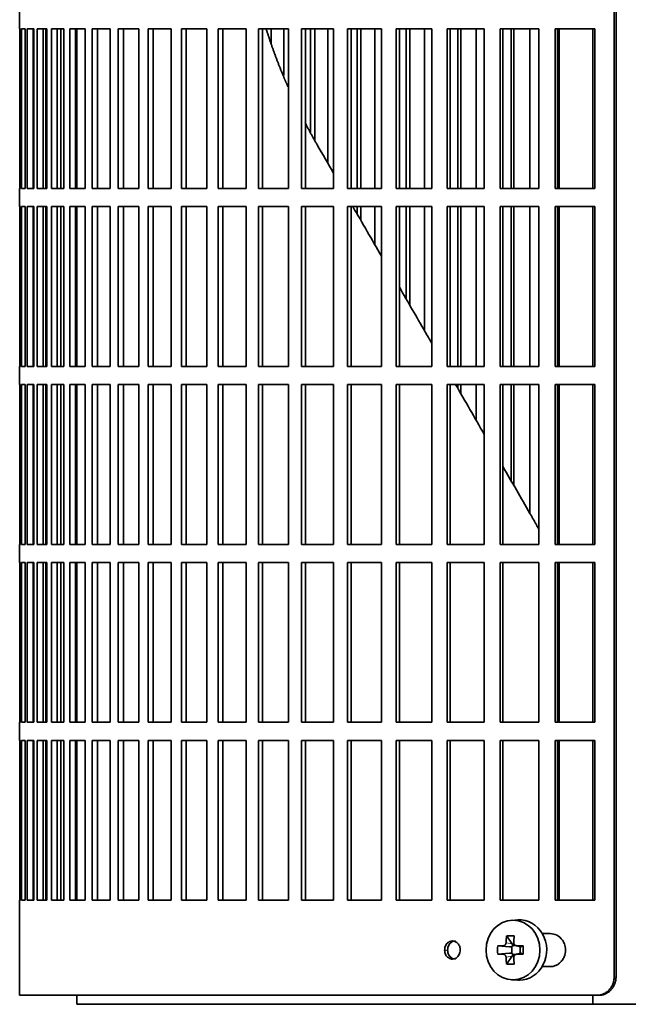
# Model space of a CAD drawing. Header units: millimetres. Extents: x 321 to 1213, y -1919 to 1672.
# Tile 11 of 29: x 328 to 429, y -292 to -128. Entities that reach past the tile are written whole.
import ezdxf

# ---------------------------------------------------------------- set-up
doc = ezdxf.new("R2010")
doc.units = ezdxf.units.MM
for name, color, linetype in [('M5X8_UNI7687', 7, 'Continuous'), ('VSI344-454_FILTR', 7, 'Continuous'), ('VSI344-454_SUPPO', 7, 'Continuous')]:
    doc.layers.add(name, color=color, linetype=linetype)

# ---------------------------------------------------------------- blocks, each defined once
blk = doc.blocks.new('SE')
at = {"layer": 'M5X8_UNI7687', "color": 7, "linetype": 'Continuous', "lineweight": 35}
for p, q in [((410.26, -277.69), (409.21, -277.76)), ((408.42, -280.35), (409.33, -281.65)), ((406.93, -281.99), (408.88, -282.15)), ((409.3, -283.25), (409.3, -282.12)), ((409.47, -281.93), (409.96, -281.93)), ((409.95, -281.96), (410.71, -282.15)), ((410.66, -282.14), (410.66, -283.23)), ((411.17, -281.99), (410.75, -282.15)), ((406.93, -283.37), (408.88, -283.22)), ((408.42, -285.02), (409.33, -283.71)), ((409.98, -283.43), (409.47, -283.43)), ((410.71, -283.21), (409.95, -283.41)), ((411.17, -283.37), (410.75, -283.22)), ((409.21, -287.6), (410.26, -287.67))]:
    blk.add_line(p, q, dxfattribs=at)
at = {"layer": 'M5X8_UNI7687', "color": 4, "linetype": 'Continuous', "lineweight": 9}
for p, q in [((408.88, -282.15), (407.87, -281.97)), ((408.32, -281.47), (409.33, -281.65)), ((410.06, -281.97), (410.75, -282.15)), ((407.87, -283.39), (408.88, -283.22)), ((409.33, -283.71), (408.32, -283.89)), ((410.75, -283.22), (410.06, -283.39))]:
    blk.add_line(p, q, dxfattribs=at)
at = {"layer": 'M5X8_UNI7687', "color": 7, "linetype": 'Continuous', "lineweight": 35}
for centre, radius, start, end in [((417.51, -282.68), 10.6, 176.2556, 183.7444), ((361.81, -282.68), 49.36, 359.1963, 0.8037)]:
    blk.add_arc(centre, radius, start, end, dxfattribs=at)
blk.add_ellipse((409.47, -282.68), major_axis=(0, -4.93), ratio=0.906308, dxfattribs=at)
for centre, major_axis, ratio, start_param, end_param in [((410.53, -282.68), (0, -5), 0.906308, 0, 3.201231), ((413.28, -282.68), (0, 10), 0.5, 1.335108, 1.449667), ((412.22, -285.75), (-8.86, 2.7), 0.529916, -1.123958, -0.974266), ((413, -282.68), (0, 10), 0.34202, 1.335108, 1.449667), ((413.14, -282.84), (-9.99, 0.37), 0.07899, -1.011873, -0.897313), ((408.87, -281.65), (0.85, -0.111), 0.58208, 4.795805, 5.314006), ((409.07, -281.68), (0.019, -0.502), 0.906042, 0.483343, 1.010141), ((408.87, -281.65), (0.561, -0.512), 0.450112, 0.58713, 1.105331), ((413.14, -282.84), (-9.99, 0.37), 0.07899, -1.36869, -1.254131), ((410.75, -281.65), (0.03, 0.507), 0.355475, 3.073309, 3.29989), ((413.14, -282.53), (-9.99, -0.37), 0.07899, 0.897313, 1.011873), ((413.28, -282.68), (0, -10), 0.5, -1.449667, -1.335108), ((408.87, -283.72), (0.85, 0.111), 0.58208, 0.96918, 1.487381), ((409.07, -283.68), (0.019, 0.502), 0.906042, 5.273044, 5.799842), ((408.87, -283.72), (0.561, 0.512), 0.450112, 5.177855, 5.696055), ((413, -282.68), (0, -10), 0.34202, -1.449667, -1.335108), ((413.14, -282.53), (-9.99, -0.37), 0.07899, 1.254131, 1.36869), ((410.75, -283.72), (0.03, -0.507), 0.355475, 2.983295, 3.209876), ((412.22, -279.62), (-8.86, -2.7), 0.529916, 0.974266, 1.123958), ((410.53, -282.68), (0, -5), 0.906308, 6.223547, 6.283185)]:
    blk.add_ellipse(centre, major_axis=major_axis, ratio=ratio, start_param=start_param, end_param=end_param, dxfattribs=at)
for points in [[(407.87, -281.97), (407.88, -281.97), (407.91, -281.97), (407.96, -281.96), (407.99, -281.95), (408.03, -281.93), (408.07, -281.91), (408.11, -281.89), (408.14, -281.86), (408.18, -281.82), (408.21, -281.79), (408.24, -281.75), (408.26, -281.71), (408.28, -281.66), (408.29, -281.62), (408.31, -281.57), (408.32, -281.53), (408.32, -281.49), (408.32, -281.47)], [(409.61, -281.47), (409.61, -281.49), (409.61, -281.53), (409.61, -281.57), (409.62, -281.62), (409.64, -281.66), (409.65, -281.71), (409.67, -281.75), (409.7, -281.79), (409.73, -281.82), (409.77, -281.86), (409.8, -281.89), (409.84, -281.91), (409.88, -281.93), (409.92, -281.95), (409.96, -281.96), (410.01, -281.97), (410.04, -281.97), (410.06, -281.97)], [(408.32, -283.89), (408.32, -283.87), (408.32, -283.84), (408.31, -283.79), (408.29, -283.75), (408.28, -283.7), (408.26, -283.66), (408.24, -283.62), (408.21, -283.58), (408.18, -283.54), (408.14, -283.51), (408.11, -283.48), (408.07, -283.45), (408.03, -283.43), (407.99, -283.41), (407.96, -283.4), (407.91, -283.39), (407.88, -283.39), (407.87, -283.39)], [(410.06, -283.39), (410.04, -283.39), (410.01, -283.39), (409.96, -283.4), (409.92, -283.41), (409.88, -283.43), (409.84, -283.45), (409.8, -283.48), (409.77, -283.51), (409.73, -283.54), (409.7, -283.58), (409.67, -283.62), (409.65, -283.66), (409.64, -283.7), (409.62, -283.75), (409.61, -283.79), (409.61, -283.84), (409.61, -283.87), (409.61, -283.89)]]:
    blk.add_open_spline(points, degree=3, dxfattribs=at)
at = {"layer": 'VSI344-454_FILTR', "color": 7, "linetype": 'Continuous', "lineweight": 35}
for p, q in [((426.24, -287.18), (426.24, -16.18)), ((426.55, -287.18), (426.55, -16.18)), ((327.67, -126.93), (327.67, -129.93)), ((327.67, -129.93), (327.8, -129.93)), ((327.68, -156.43), (327.68, -129.93)), ((327.8, -156.43), (327.8, -129.93)), ((327.96, -129.93), (328.57, -129.93)), ((327.96, -156.43), (327.96, -129.93)), ((328.57, -156.43), (328.57, -129.93)), ((328.93, -129.93), (330.03, -129.93)), ((328.93, -156.43), (328.93, -129.93)), ((329.92, -156.43), (329.92, -129.93)), ((330.03, -156.43), (330.03, -129.93)), ((330.6, -129.93), (332.19, -129.93)), ((330.6, -156.43), (330.6, -129.93)), ((331.58, -156.43), (331.58, -129.93)), ((332.01, -156.43), (332.01, -129.93)), ((332.19, -156.43), (332.19, -129.93)), ((332.96, -129.93), (335.01, -129.93)), ((332.96, -156.43), (332.96, -129.93)), ((333.91, -156.43), (333.91, -129.93)), ((334.48, -156.43), (334.48, -129.93)), ((335.01, -156.43), (335.01, -129.93)), ((335.99, -129.93), (338.51, -129.93)), ((335.99, -156.43), (335.99, -129.93)), ((336.92, -156.43), (336.92, -129.93)), ((338.51, -156.43), (338.51, -129.93)), ((339.67, -129.93), (342.65, -129.93)), ((339.67, -156.43), (339.67, -129.93)), ((340.58, -156.43), (340.58, -129.93)), ((342.65, -156.43), (342.65, -129.93)), ((344, -129.93), (347.41, -129.93)), ((344, -156.43), (344, -129.93)), ((344.87, -156.43), (344.87, -129.93)), ((347.41, -156.43), (347.41, -129.93)), ((348.95, -129.93), (352.78, -129.93)), ((348.95, -156.43), (348.95, -129.93)), ((349.78, -156.43), (349.78, -129.93)), ((352.78, -156.43), (352.78, -129.93)), ((354.49, -129.93), (358.72, -129.93)), ((354.49, -156.43), (354.49, -129.93)), ((355.29, -156.43), (355.29, -129.93)), ((358.72, -156.43), (358.72, -129.93)), ((360.6, -129.93), (365.21, -129.93)), ((360.6, -156.43), (360.6, -129.93)), ((361.35, -156.43), (361.35, -129.93)), ((365.21, -156.43), (365.21, -129.93)), ((367.25, -129.93), (372.22, -129.93)), ((367.25, -156.43), (367.25, -129.93)), ((367.96, -156.43), (367.96, -129.93)), ((369.39, -132.37), (369.39, -129.93)), ((371.45, -137.67), (371.45, -129.93)), ((372.22, -156.43), (372.22, -129.93)), ((374.4, -129.93), (379.71, -129.93)), ((374.4, -156.43), (374.4, -129.93)), ((375.06, -156.43), (375.06, -129.93)), ((375.91, -147.08), (375.91, -129.93)), ((376.59, -148.39), (376.59, -129.93)), ((378.79, -152.28), (378.79, -129.93)), ((379.71, -156.43), (379.71, -129.93)), ((382.03, -129.93), (387.65, -129.93)), ((382.03, -156.43), (382.03, -129.93)), ((382.63, -156.43), (382.63, -129.93)), ((383.63, -156.43), (383.63, -129.93)), ((384.26, -156.43), (384.26, -129.93)), ((386.58, -156.43), (386.58, -129.93)), ((387.65, -156.43), (387.65, -129.93)), ((390.09, -129.93), (395.99, -129.93)), ((390.09, -156.43), (390.09, -129.93)), ((390.64, -156.43), (390.64, -129.93)), ((391.77, -156.43), (391.77, -129.93)), ((392.35, -156.43), (392.35, -129.93)), ((394.79, -156.43), (394.79, -129.93)), ((395.99, -156.43), (395.99, -129.93)), ((398.55, -129.93), (404.7, -129.93)), ((398.55, -156.43), (398.55, -129.93)), ((399.03, -156.43), (399.03, -129.93)), ((400.3, -156.43), (400.3, -129.93)), ((400.82, -156.43), (400.82, -129.93)), ((403.37, -156.43), (403.37, -129.93)), ((404.7, -156.43), (404.7, -129.93)), ((407.36, -129.93), (413.74, -129.93)), ((407.36, -156.43), (407.36, -129.93)), ((407.78, -156.43), (407.78, -129.93)), ((409.18, -156.43), (409.18, -129.93)), ((409.63, -156.43), (409.63, -129.93)), ((412.27, -156.43), (412.27, -129.93)), ((413.74, -156.43), (413.74, -129.93)), ((416.48, -129.93), (423.05, -129.93)), ((416.48, -156.43), (416.48, -129.93)), ((416.84, -156.43), (416.84, -129.93)), ((423.05, -156.43), (423.05, -129.93)), ((327.67, -156.43), (327.8, -156.43)), ((327.67, -156.43), (327.67, -159.43)), ((327.96, -156.43), (328.57, -156.43)), ((328.93, -156.43), (330.03, -156.43)), ((330.6, -156.43), (332.19, -156.43)), ((332.96, -156.43), (335.01, -156.43)), ((335.99, -156.43), (338.51, -156.43)), ((339.67, -156.43), (342.65, -156.43)), ((344, -156.43), (347.41, -156.43)), ((348.95, -156.43), (352.78, -156.43)), ((354.49, -156.43), (358.72, -156.43)), ((360.6, -156.43), (365.21, -156.43)), ((367.25, -156.43), (372.22, -156.43)), ((374.4, -156.43), (379.71, -156.43)), ((382.03, -156.43), (387.65, -156.43)), ((390.09, -156.43), (395.99, -156.43)), ((398.55, -156.43), (404.7, -156.43)), ((407.36, -156.43), (413.74, -156.43)), ((416.48, -156.43), (423.05, -156.43)), ((327.67, -159.43), (327.8, -159.43)), ((327.68, -185.93), (327.68, -159.43)), ((327.8, -185.93), (327.8, -159.43)), ((327.96, -159.43), (328.57, -159.43)), ((327.96, -185.93), (327.96, -159.43)), ((328.57, -185.93), (328.57, -159.43)), ((328.93, -159.43), (330.03, -159.43)), ((328.93, -185.93), (328.93, -159.43)), ((329.92, -185.93), (329.92, -159.43)), ((330.03, -185.93), (330.03, -159.43)), ((330.6, -159.43), (332.19, -159.43)), ((330.6, -185.93), (330.6, -159.43)), ((331.58, -185.93), (331.58, -159.43)), ((332.01, -185.93), (332.01, -159.43)), ((332.19, -185.93), (332.19, -159.43)), ((332.96, -159.43), (335.01, -159.43)), ((332.96, -185.93), (332.96, -159.43)), ((333.91, -185.93), (333.91, -159.43)), ((334.48, -185.93), (334.48, -159.43)), ((335.01, -185.93), (335.01, -159.43)), ((335.99, -159.43), (338.51, -159.43)), ((335.99, -185.93), (335.99, -159.43)), ((336.92, -185.93), (336.92, -159.43)), ((338.51, -185.93), (338.51, -159.43)), ((339.67, -159.43), (342.65, -159.43)), ((339.67, -185.93), (339.67, -159.43)), ((340.58, -185.93), (340.58, -159.43)), ((342.65, -185.93), (342.65, -159.43)), ((344, -159.43), (347.41, -159.43)), ((344, -185.93), (344, -159.43)), ((344.87, -185.93), (344.87, -159.43)), ((347.41, -185.93), (347.41, -159.43)), ((348.95, -159.43), (352.78, -159.43)), ((348.95, -185.93), (348.95, -159.43)), ((349.78, -185.93), (349.78, -159.43)), ((352.78, -185.93), (352.78, -159.43)), ((354.49, -159.43), (358.72, -159.43)), ((354.49, -185.93), (354.49, -159.43)), ((355.29, -185.93), (355.29, -159.43)), ((358.72, -185.93), (358.72, -159.43)), ((360.6, -159.43), (365.21, -159.43)), ((360.6, -185.93), (360.6, -159.43)), ((361.35, -185.93), (361.35, -159.43)), ((365.21, -185.93), (365.21, -159.43)), ((367.25, -159.43), (372.22, -159.43)), ((367.25, -185.93), (367.25, -159.43)), ((367.96, -185.93), (367.96, -159.43)), ((372.22, -185.93), (372.22, -159.43)), ((374.4, -159.43), (379.71, -159.43)), ((374.4, -185.93), (374.4, -159.43)), ((375.06, -185.93), (375.06, -159.43)), ((379.71, -185.93), (379.71, -159.43)), ((382.03, -159.43), (387.65, -159.43)), ((382.03, -185.93), (382.03, -159.43)), ((382.63, -185.93), (382.63, -159.43)), ((383.63, -160.66), (383.63, -159.43)), ((384.26, -161.75), (384.26, -159.43)), ((386.58, -165.78), (386.58, -159.43)), ((387.65, -185.93), (387.65, -159.43)), ((390.09, -159.43), (395.99, -159.43)), ((390.09, -185.93), (390.09, -159.43)), ((390.64, -185.93), (390.64, -159.43)), ((391.77, -174.77), (391.77, -159.43)), ((392.35, -175.76), (392.35, -159.43)), ((394.79, -179.99), (394.79, -159.43)), ((395.99, -185.93), (395.99, -159.43)), ((398.55, -159.43), (404.7, -159.43)), ((398.55, -185.93), (398.55, -159.43)), ((399.03, -185.93), (399.03, -159.43)), ((400.3, -185.93), (400.3, -159.43)), ((400.82, -185.93), (400.82, -159.43)), ((403.37, -185.93), (403.37, -159.43)), ((404.7, -185.93), (404.7, -159.43)), ((407.36, -159.43), (413.74, -159.43)), ((407.36, -185.93), (407.36, -159.43)), ((407.78, -185.93), (407.78, -159.43)), ((409.18, -185.93), (409.18, -159.43)), ((409.63, -185.93), (409.63, -159.43)), ((412.27, -185.93), (412.27, -159.43)), ((413.74, -185.93), (413.74, -159.43)), ((416.48, -159.43), (423.05, -159.43)), ((416.48, -185.93), (416.48, -159.43)), ((416.84, -185.93), (416.84, -159.43)), ((423.05, -185.93), (423.05, -159.43)), ((327.67, -185.93), (327.8, -185.93)), ((327.67, -185.93), (327.67, -188.93)), ((327.96, -185.93), (328.57, -185.93)), ((328.93, -185.93), (330.03, -185.93)), ((330.6, -185.93), (332.19, -185.93)), ((332.96, -185.93), (335.01, -185.93)), ((335.99, -185.93), (338.51, -185.93)), ((339.67, -185.93), (342.65, -185.93)), ((344, -185.93), (347.41, -185.93)), ((348.95, -185.93), (352.78, -185.93)), ((354.49, -185.93), (358.72, -185.93)), ((360.6, -185.93), (365.21, -185.93)), ((367.25, -185.93), (372.22, -185.93)), ((374.4, -185.93), (379.71, -185.93)), ((382.03, -185.93), (387.65, -185.93)), ((390.09, -185.93), (395.99, -185.93)), ((398.55, -185.93), (404.7, -185.93)), ((407.36, -185.93), (413.74, -185.93)), ((416.48, -185.93), (423.05, -185.93)), ((327.67, -188.93), (327.8, -188.93)), ((327.68, -215.43), (327.68, -188.93)), ((327.8, -215.43), (327.8, -188.93)), ((327.96, -188.93), (328.57, -188.93)), ((327.96, -215.43), (327.96, -188.93)), ((328.57, -215.43), (328.57, -188.93)), ((328.93, -188.93), (330.03, -188.93)), ((328.93, -215.43), (328.93, -188.93)), ((329.92, -215.43), (329.92, -188.93)), ((330.03, -215.43), (330.03, -188.93)), ((330.6, -188.93), (332.19, -188.93)), ((330.6, -215.43), (330.6, -188.93)), ((331.58, -215.43), (331.58, -188.93)), ((332.01, -215.43), (332.01, -188.93)), ((332.19, -215.43), (332.19, -188.93)), ((332.96, -188.93), (335.01, -188.93)), ((332.96, -215.43), (332.96, -188.93)), ((333.91, -215.43), (333.91, -188.93)), ((334.48, -215.43), (334.48, -188.93)), ((335.01, -215.43), (335.01, -188.93)), ((335.99, -188.93), (338.51, -188.93)), ((335.99, -215.43), (335.99, -188.93)), ((336.92, -215.43), (336.92, -188.93)), ((338.51, -215.43), (338.51, -188.93)), ((339.67, -188.93), (342.65, -188.93)), ((339.67, -215.43), (339.67, -188.93)), ((340.58, -215.43), (340.58, -188.93)), ((342.65, -215.43), (342.65, -188.93)), ((344, -188.93), (347.41, -188.93)), ((344, -215.43), (344, -188.93)), ((344.87, -215.43), (344.87, -188.93)), ((347.41, -215.43), (347.41, -188.93)), ((348.95, -188.93), (352.78, -188.93)), ((348.95, -215.43), (348.95, -188.93)), ((349.78, -215.43), (349.78, -188.93)), ((352.78, -215.43), (352.78, -188.93)), ((354.49, -188.93), (358.72, -188.93)), ((354.49, -215.43), (354.49, -188.93)), ((355.29, -215.43), (355.29, -188.93)), ((358.72, -215.43), (358.72, -188.93)), ((360.6, -188.93), (365.21, -188.93)), ((360.6, -215.43), (360.6, -188.93)), ((361.35, -215.43), (361.35, -188.93)), ((365.21, -215.43), (365.21, -188.93)), ((367.25, -188.93), (372.22, -188.93)), ((367.25, -215.43), (367.25, -188.93)), ((367.96, -215.43), (367.96, -188.93)), ((372.22, -215.43), (372.22, -188.93)), ((374.4, -188.93), (379.71, -188.93)), ((374.4, -215.43), (374.4, -188.93)), ((375.06, -215.43), (375.06, -188.93)), ((379.71, -215.43), (379.71, -188.93)), ((382.03, -188.93), (387.65, -188.93)), ((382.03, -215.43), (382.03, -188.93)), ((382.63, -215.43), (382.63, -188.93)), ((387.65, -215.43), (387.65, -188.93)), ((390.09, -188.93), (395.99, -188.93)), ((390.09, -215.43), (390.09, -188.93)), ((390.64, -215.43), (390.64, -188.93)), ((395.99, -215.43), (395.99, -188.93)), ((398.55, -188.93), (404.7, -188.93)), ((398.55, -215.43), (398.55, -188.93)), ((399.03, -215.43), (399.03, -188.93)), ((400.3, -189.54), (400.3, -188.93)), ((400.82, -190.44), (400.82, -188.93)), ((403.37, -194.85), (403.37, -188.93)), ((404.7, -215.43), (404.7, -188.93)), ((407.36, -188.93), (413.74, -188.93)), ((407.36, -215.43), (407.36, -188.93)), ((407.78, -215.43), (407.78, -188.93)), ((409.18, -204.92), (409.18, -188.93)), ((409.63, -205.71), (409.63, -188.93)), ((412.27, -210.28), (412.27, -188.93)), ((413.74, -215.43), (413.74, -188.93)), ((416.48, -188.93), (423.05, -188.93)), ((416.48, -215.43), (416.48, -188.93)), ((416.84, -215.43), (416.84, -188.93)), ((423.05, -215.43), (423.05, -188.93)), ((327.67, -215.43), (327.8, -215.43)), ((327.67, -215.43), (327.67, -218.43)), ((327.96, -215.43), (328.57, -215.43)), ((328.93, -215.43), (330.03, -215.43)), ((330.6, -215.43), (332.19, -215.43)), ((332.96, -215.43), (335.01, -215.43)), ((335.99, -215.43), (338.51, -215.43)), ((339.67, -215.43), (342.65, -215.43)), ((344, -215.43), (347.41, -215.43)), ((348.95, -215.43), (352.78, -215.43)), ((354.49, -215.43), (358.72, -215.43)), ((360.6, -215.43), (365.21, -215.43)), ((367.25, -215.43), (372.22, -215.43)), ((374.4, -215.43), (379.71, -215.43)), ((382.03, -215.43), (387.65, -215.43)), ((390.09, -215.43), (395.99, -215.43)), ((398.55, -215.43), (404.7, -215.43)), ((407.36, -215.43), (413.74, -215.43)), ((416.48, -215.43), (423.05, -215.43)), ((327.67, -218.43), (327.8, -218.43)), ((327.68, -244.93), (327.68, -218.43)), ((327.8, -244.93), (327.8, -218.43)), ((327.96, -218.43), (328.57, -218.43)), ((327.96, -244.93), (327.96, -218.43)), ((328.57, -244.93), (328.57, -218.43)), ((328.93, -218.43), (330.03, -218.43)), ((328.93, -244.93), (328.93, -218.43)), ((329.92, -244.93), (329.92, -218.43)), ((330.03, -244.93), (330.03, -218.43)), ((330.6, -218.43), (332.19, -218.43)), ((330.6, -244.93), (330.6, -218.43)), ((331.58, -244.93), (331.58, -218.43)), ((332.01, -244.93), (332.01, -218.43)), ((332.19, -244.93), (332.19, -218.43)), ((332.96, -218.43), (335.01, -218.43)), ((332.96, -244.93), (332.96, -218.43)), ((333.91, -244.93), (333.91, -218.43)), ((334.48, -244.93), (334.48, -218.43)), ((335.01, -244.93), (335.01, -218.43)), ((335.99, -218.43), (338.51, -218.43)), ((335.99, -244.93), (335.99, -218.43)), ((336.92, -244.93), (336.92, -218.43)), ((338.51, -244.93), (338.51, -218.43)), ((339.67, -218.43), (342.65, -218.43)), ((339.67, -244.93), (339.67, -218.43)), ((340.58, -244.93), (340.58, -218.43)), ((342.65, -244.93), (342.65, -218.43)), ((344, -218.43), (347.41, -218.43)), ((344, -244.93), (344, -218.43)), ((344.87, -244.93), (344.87, -218.43)), ((347.41, -244.93), (347.41, -218.43)), ((348.95, -218.43), (352.78, -218.43)), ((348.95, -244.93), (348.95, -218.43)), ((349.78, -244.93), (349.78, -218.43)), ((352.78, -244.93), (352.78, -218.43)), ((354.49, -218.43), (358.72, -218.43)), ((354.49, -244.93), (354.49, -218.43)), ((355.29, -244.93), (355.29, -218.43)), ((358.72, -244.93), (358.72, -218.43)), ((360.6, -218.43), (365.21, -218.43)), ((360.6, -244.93), (360.6, -218.43)), ((361.35, -244.93), (361.35, -218.43)), ((365.21, -244.93), (365.21, -218.43)), ((367.25, -218.43), (372.22, -218.43)), ((367.25, -244.93), (367.25, -218.43)), ((367.96, -244.93), (367.96, -218.43)), ((372.22, -244.93), (372.22, -218.43)), ((374.4, -218.43), (379.71, -218.43)), ((374.4, -244.93), (374.4, -218.43)), ((375.06, -244.93), (375.06, -218.43)), ((379.71, -244.93), (379.71, -218.43)), ((382.03, -218.43), (387.65, -218.43)), ((382.03, -244.93), (382.03, -218.43)), ((382.63, -244.93), (382.63, -218.43)), ((387.65, -244.93), (387.65, -218.43)), ((390.09, -218.43), (395.99, -218.43)), ((390.09, -244.93), (390.09, -218.43)), ((390.64, -244.93), (390.64, -218.43)), ((395.99, -244.93), (395.99, -218.43)), ((398.55, -218.43), (404.7, -218.43)), ((398.55, -244.93), (398.55, -218.43)), ((399.03, -244.93), (399.03, -218.43)), ((404.7, -244.93), (404.7, -218.43)), ((407.36, -218.43), (413.74, -218.43)), ((407.36, -244.93), (407.36, -218.43)), ((407.78, -244.93), (407.78, -218.43)), ((413.74, -244.93), (413.74, -218.43)), ((416.48, -218.43), (423.05, -218.43)), ((416.48, -244.93), (416.48, -218.43)), ((416.84, -244.93), (416.84, -218.43)), ((423.05, -244.93), (423.05, -218.43)), ((327.67, -244.93), (327.8, -244.93)), ((327.67, -244.93), (327.67, -247.93)), ((327.96, -244.93), (328.57, -244.93)), ((328.93, -244.93), (330.03, -244.93)), ((330.6, -244.93), (332.19, -244.93)), ((332.96, -244.93), (335.01, -244.93)), ((335.99, -244.93), (338.51, -244.93)), ((339.67, -244.93), (342.65, -244.93)), ((344, -244.93), (347.41, -244.93)), ((348.95, -244.93), (352.78, -244.93)), ((354.49, -244.93), (358.72, -244.93)), ((360.6, -244.93), (365.21, -244.93)), ((367.25, -244.93), (372.22, -244.93)), ((374.4, -244.93), (379.71, -244.93)), ((382.03, -244.93), (387.65, -244.93)), ((390.09, -244.93), (395.99, -244.93)), ((398.55, -244.93), (404.7, -244.93)), ((407.36, -244.93), (413.74, -244.93)), ((416.48, -244.93), (423.05, -244.93)), ((327.67, -247.93), (327.8, -247.93)), ((327.68, -274.43), (327.68, -247.93)), ((327.8, -274.43), (327.8, -247.93)), ((327.96, -247.93), (328.57, -247.93)), ((327.96, -274.43), (327.96, -247.93)), ((328.57, -274.43), (328.57, -247.93)), ((328.93, -247.93), (330.03, -247.93)), ((328.93, -274.43), (328.93, -247.93)), ((329.92, -274.43), (329.92, -247.93)), ((330.03, -274.43), (330.03, -247.93)), ((330.6, -247.93), (332.19, -247.93)), ((330.6, -274.43), (330.6, -247.93)), ((331.58, -274.43), (331.58, -247.93)), ((332.01, -274.43), (332.01, -247.93)), ((332.19, -274.43), (332.19, -247.93)), ((332.96, -247.93), (335.01, -247.93)), ((332.96, -274.43), (332.96, -247.93)), ((333.91, -274.43), (333.91, -247.93)), ((334.48, -274.43), (334.48, -247.93)), ((335.01, -274.43), (335.01, -247.93)), ((335.99, -247.93), (338.51, -247.93)), ((335.99, -274.43), (335.99, -247.93)), ((336.92, -274.43), (336.92, -247.93)), ((338.51, -274.43), (338.51, -247.93)), ((339.67, -247.93), (342.65, -247.93)), ((339.67, -274.43), (339.67, -247.93)), ((340.58, -274.43), (340.58, -247.93)), ((342.65, -274.43), (342.65, -247.93)), ((344, -247.93), (347.41, -247.93)), ((344, -274.43), (344, -247.93)), ((344.87, -274.43), (344.87, -247.93)), ((347.41, -274.43), (347.41, -247.93)), ((348.95, -247.93), (352.78, -247.93)), ((348.95, -274.43), (348.95, -247.93)), ((349.78, -274.43), (349.78, -247.93)), ((352.78, -274.43), (352.78, -247.93)), ((354.49, -247.93), (358.72, -247.93)), ((354.49, -274.43), (354.49, -247.93)), ((355.29, -274.43), (355.29, -247.93)), ((358.72, -274.43), (358.72, -247.93)), ((360.6, -247.93), (365.21, -247.93)), ((360.6, -274.43), (360.6, -247.93)), ((361.35, -274.43), (361.35, -247.93)), ((365.21, -274.43), (365.21, -247.93)), ((367.25, -247.93), (372.22, -247.93)), ((367.25, -274.43), (367.25, -247.93)), ((367.96, -274.43), (367.96, -247.93)), ((372.22, -274.43), (372.22, -247.93)), ((374.4, -247.93), (379.71, -247.93)), ((374.4, -274.43), (374.4, -247.93)), ((375.06, -274.43), (375.06, -247.93)), ((379.71, -274.43), (379.71, -247.93)), ((382.03, -247.93), (387.65, -247.93)), ((382.03, -274.43), (382.03, -247.93)), ((382.63, -274.43), (382.63, -247.93)), ((387.65, -274.43), (387.65, -247.93)), ((390.09, -247.93), (395.99, -247.93)), ((390.09, -274.43), (390.09, -247.93)), ((390.64, -274.43), (390.64, -247.93)), ((395.99, -274.43), (395.99, -247.93)), ((398.55, -247.93), (404.7, -247.93)), ((398.55, -274.43), (398.55, -247.93)), ((399.03, -274.43), (399.03, -247.93)), ((404.7, -274.43), (404.7, -247.93)), ((407.36, -247.93), (413.74, -247.93)), ((407.36, -274.43), (407.36, -247.93)), ((407.78, -274.43), (407.78, -247.93)), ((413.74, -274.43), (413.74, -247.93)), ((416.48, -247.93), (423.05, -247.93)), ((416.48, -274.43), (416.48, -247.93)), ((416.84, -274.43), (416.84, -247.93)), ((423.05, -274.43), (423.05, -247.93)), ((327.67, -274.43), (327.8, -274.43)), ((327.67, -274.43), (327.67, -290.18)), ((327.96, -274.43), (328.57, -274.43)), ((328.93, -274.43), (330.03, -274.43)), ((330.6, -274.43), (332.19, -274.43)), ((332.96, -274.43), (335.01, -274.43)), ((335.99, -274.43), (338.51, -274.43)), ((339.67, -274.43), (342.65, -274.43)), ((344, -274.43), (347.41, -274.43)), ((348.95, -274.43), (352.78, -274.43)), ((354.49, -274.43), (358.72, -274.43)), ((360.6, -274.43), (365.21, -274.43)), ((367.25, -274.43), (372.22, -274.43)), ((374.4, -274.43), (379.71, -274.43)), ((382.03, -274.43), (387.65, -274.43)), ((390.09, -274.43), (395.99, -274.43)), ((398.55, -274.43), (404.7, -274.43)), ((407.36, -274.43), (413.74, -274.43)), ((416.48, -274.43), (423.05, -274.43)), ((415.63, -279.93), (414.31, -279.93)), ((414.31, -285.43), (415.63, -285.43)), ((423.4, -290.18), (327.67, -290.18)), ((423.71, -290.18), (423.4, -290.18))]:
    blk.add_line(p, q, dxfattribs=at)
at = {"layer": 'VSI344-454_FILTR', "color": 4, "linetype": 'Continuous', "lineweight": 9}
for p, q in [((398.13, -282.68), (398.63, -282.68)), ((426.55, -287.18), (426.24, -287.18))]:
    blk.add_line(p, q, dxfattribs=at)
at = {"layer": 'VSI344-454_FILTR', "color": 7, "linetype": 'Continuous', "lineweight": 35}
for points, knots in [([(415.63, -285.43), (415.77, -285.42), (416.06, -285.41), (416.49, -285.28), (416.9, -285.08), (417.29, -284.78), (417.67, -284.36), (418.05, -283.68), (418.25, -282.71), (418.07, -281.75), (417.6, -280.85), (416.8, -280.1), (416.01, -279.99), (415.63, -279.93)], [0, 0, 0, 0, 0.053459, 0.108873, 0.166241, 0.225564, 0.286842, 0.368684, 0.501097, 0.624779, 0.701219, 0.857925, 1, 1, 1, 1]), ([(398.13, -282.68), (398.14, -282.55), (398.15, -282.28), (398.3, -281.92), (398.54, -281.55), (398.93, -281.26), (399.43, -281.14), (399.94, -281.26), (400.37, -281.6), (400.67, -282.09), (400.71, -282.49), (400.73, -282.68)], [0, 0, 0, 0, 0.084454, 0.168831, 0.25477, 0.378375, 0.501304, 0.626685, 0.750981, 0.875806, 1, 1, 1, 1]), ([(399.92, -281.18), (399.76, -281.18), (399.43, -281.26), (399.04, -281.55), (398.8, -281.92), (398.65, -282.28), (398.64, -282.55), (398.63, -282.68)], [0.5001436, 0.5001436, 0.5001436, 0.5001436, 0.6219592, 0.7454545, 0.8313176, 0.915596, 1, 1, 1, 1]), ([(400.73, -282.68), (400.72, -282.81), (400.7, -283.08), (400.56, -283.45), (400.31, -283.82), (399.92, -284.11), (399.42, -284.22), (398.91, -284.1), (398.48, -283.77), (398.18, -283.27), (398.15, -282.88), (398.13, -282.68)], [0, 0, 0, 0, 0.084454, 0.168831, 0.25477, 0.378375, 0.501304, 0.626685, 0.750981, 0.875806, 1, 1, 1, 1]), ([(398.63, -282.68), (398.64, -282.81), (398.65, -283.07), (398.79, -283.44), (399.03, -283.8), (399.41, -284.1), (399.75, -284.18), (399.92, -284.18), (399.92, -284.18)], [0, 0, 0, 0, 0.0839215, 0.1651632, 0.2496847, 0.3738706, 0.4991399, 0.5001436, 0.5001436, 0.5001436, 0.5001436]), ([(423.4, -290.18), (423.45, -290.18), (423.56, -290.18), (423.71, -290.17), (423.87, -290.14), (424.03, -290.11), (424.18, -290.07), (424.33, -290.02), (424.6, -289.9), (424.98, -289.69), (425.41, -289.32), (425.77, -288.86), (425.99, -288.43), (426.12, -288.05), (426.19, -287.77), (426.23, -287.48), (426.23, -287.28), (426.24, -287.18)], [0, 0, 0, 0, 0.036074, 0.071835, 0.107394, 0.142867, 0.178369, 0.214015, 0.24992, 0.375515, 0.499618, 0.623903, 0.749864, 0.812552, 0.874725, 0.937001, 1, 1, 1, 1]), ([(426.55, -287.18), (426.55, -287.24), (426.55, -287.35), (426.53, -287.52), (426.51, -287.69), (426.48, -287.85), (426.44, -288.01), (426.39, -288.17), (426.28, -288.46), (426.08, -288.86), (425.73, -289.32), (425.29, -289.69), (424.88, -289.92), (424.53, -290.06), (424.26, -290.13), (423.99, -290.17), (423.8, -290.18), (423.71, -290.18)], [0, 0, 0, 0, 0.03611, 0.071905, 0.107497, 0.143003, 0.178538, 0.214218, 0.250157, 0.376062, 0.500392, 0.624478, 0.750119, 0.812755, 0.874869, 0.937079, 1, 1, 1, 1])]:
    blk.add_open_spline(points, degree=3, knots=knots, dxfattribs=at)
at = {"layer": 'VSI344-454_SUPPO', "color": 7, "linetype": 'Continuous', "lineweight": 35}
for p, q in [((337.17, -156.43), (337.17, -129.93)), ((417.1, -156.43), (417.1, -129.93)), ((422.7, -156.43), (422.7, -129.93)), ((337.17, -185.93), (337.17, -159.43)), ((417.1, -185.93), (417.1, -159.43)), ((422.7, -185.93), (422.7, -159.43)), ((337.17, -215.43), (337.17, -188.93)), ((417.1, -215.43), (417.1, -188.93)), ((422.7, -215.43), (422.7, -188.93)), ((337.17, -244.93), (337.17, -218.43)), ((417.1, -244.93), (417.1, -218.43)), ((422.7, -244.93), (422.7, -218.43)), ((337.17, -274.43), (337.17, -247.93)), ((417.1, -274.43), (417.1, -247.93)), ((422.7, -274.43), (422.7, -247.93)), ((337.17, -291.68), (337.17, -290.18)), ((422.7, -291.68), (422.7, -290.18)), ((337.17, -291.68), (422.7, -291.68)), ((422.7, -291.68), (453.01, -291.68))]:
    blk.add_line(p, q, dxfattribs=at)
for points, degree, knots in [([(372.16, -139.59), (371.73, -138.61), (371.32, -137.62), (369.77, -133.85), (368.54, -129.96)], 2, [0.2087608, 0.2087608, 0.2087608, 0.25, 0.25, 0.4066844, 0.4066844, 0.4066844]), ([(395.99, -182.08), (395.62, -181.43), (393.84, -178.35), (392.06, -175.26), (390.64, -172.8)], 3, [0.4683721, 0.4683721, 0.4683721, 0.4683721, 0.5, 0.6198456, 0.6198456, 0.6198456, 0.6198456])]:
    blk.add_open_spline(points, degree=degree, knots=knots, dxfattribs=at)
for points, degree in [([(377.01, -149.2), (375.95, -147.37), (374.98, -145.49)], 2), ([(379.71, -153.88), (378.81, -152.32), (377.91, -150.76), (377.01, -149.2)], 3), ([(387.65, -167.62), (386.08, -164.9), (384.5, -162.17), (382.92, -159.43)], 3), ([(404.7, -197.16), (403.12, -194.43), (401.54, -191.69), (399.95, -188.93)], 3), ([(412.28, -210.29), (410.79, -207.7), (409.29, -205.11), (407.78, -202.5)], 3), ([(413.82, -213.04), (413.07, -211.66), (412.28, -210.29)], 2), ([(417.13, -219.56), (417.01, -219.3), (416.88, -219.04)], 2)]:
    blk.add_open_spline(points, degree=degree, dxfattribs=at)

msp = doc.modelspace()

# ---------------------------------------------------------------- block references
msp.add_blockref('SE', (0, 0))

doc.saveas('drawing.dxf')
